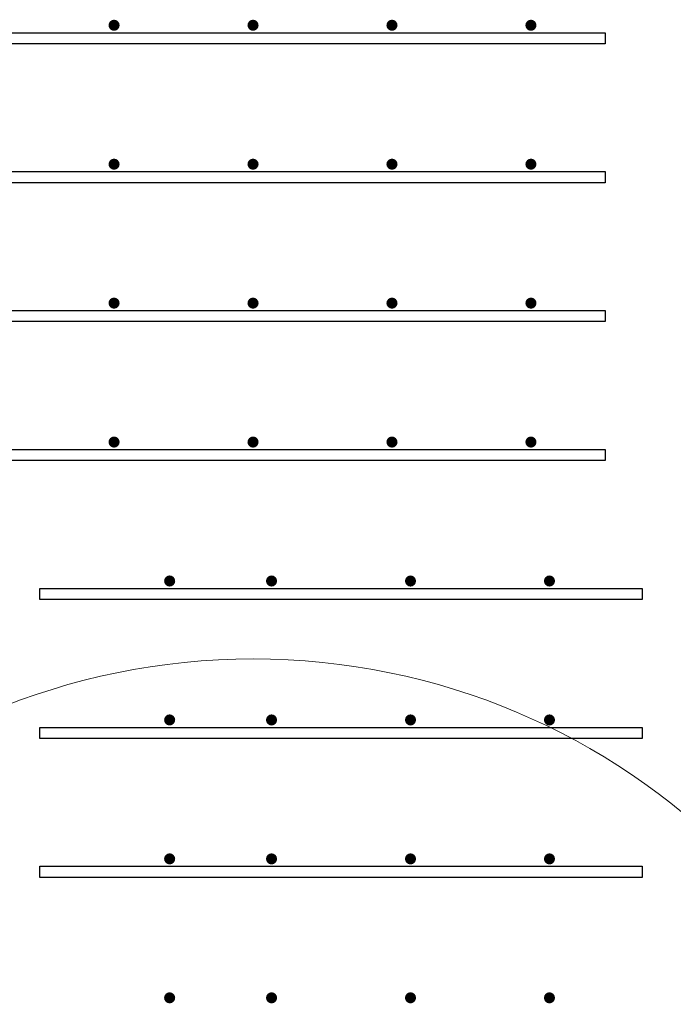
# Model space of a CAD drawing. Header units: metres. Extents: x -38 to 93, y -15 to 21.
# Tile 113 of 256: x 55.059 to 55.412, y 6.554 to 7.085. Entities that reach past the tile are written whole.
import ezdxf

# ---------------------------------------------------------------- set-up
doc = ezdxf.new("R2010")
doc.units = ezdxf.units.M
doc.layers.add('XR$4$Арматурный каркас 01', color=4, linetype='Continuous', lineweight=35)
doc.layers.add('XR$4$Общий слой (1)_1', color=7, linetype='Continuous', lineweight=13)

msp = doc.modelspace()

# ---------------------------------------------------------------- hatches: boundary and pattern name
at = {"layer": 'XR$4$Арматурный каркас 01', "linetype": 'Continuous', "lineweight": 50, "transparency": 33554687}
for points in [[(55.113, 7.08224), (55.11277, 7.08339), (55.11212, 7.08437), (55.11115, 7.08502), (55.11, 7.08524), (55.10885, 7.08502), (55.10788, 7.08437), (55.10723, 7.08339), (55.107, 7.08224), (55.10723, 7.0811), (55.10788, 7.08012), (55.10885, 7.07947), (55.11, 7.07924), (55.11115, 7.07947), (55.11212, 7.08012), (55.11277, 7.0811)], [(55.113, 7.08224), (55.11277, 7.08339), (55.11212, 7.08437), (55.11115, 7.08502), (55.11, 7.08524), (55.10885, 7.08502), (55.10788, 7.08437), (55.10723, 7.08339), (55.107, 7.08224), (55.10723, 7.0811), (55.10788, 7.08012), (55.10885, 7.07947), (55.11, 7.07924), (55.11115, 7.07947), (55.11212, 7.08012), (55.11277, 7.0811)], [(55.188, 7.08224), (55.18777, 7.08339), (55.18712, 7.08437), (55.18615, 7.08502), (55.185, 7.08524), (55.18385, 7.08502), (55.18288, 7.08437), (55.18223, 7.08339), (55.182, 7.08224), (55.18223, 7.0811), (55.18288, 7.08012), (55.18385, 7.07947), (55.185, 7.07924), (55.18615, 7.07947), (55.18712, 7.08012), (55.18777, 7.0811)], [(55.188, 7.08224), (55.18777, 7.08339), (55.18712, 7.08437), (55.18615, 7.08502), (55.185, 7.08524), (55.18385, 7.08502), (55.18288, 7.08437), (55.18223, 7.08339), (55.182, 7.08224), (55.18223, 7.0811), (55.18288, 7.08012), (55.18385, 7.07947), (55.185, 7.07924), (55.18615, 7.07947), (55.18712, 7.08012), (55.18777, 7.0811)], [(55.263, 7.08224), (55.26277, 7.08339), (55.26212, 7.08437), (55.26115, 7.08502), (55.26, 7.08524), (55.25885, 7.08502), (55.25788, 7.08437), (55.25723, 7.08339), (55.257, 7.08224), (55.25723, 7.0811), (55.25788, 7.08012), (55.25885, 7.07947), (55.26, 7.07924), (55.26115, 7.07947), (55.26212, 7.08012), (55.26277, 7.0811)], [(55.263, 7.08224), (55.26277, 7.08339), (55.26212, 7.08437), (55.26115, 7.08502), (55.26, 7.08524), (55.25885, 7.08502), (55.25788, 7.08437), (55.25723, 7.08339), (55.257, 7.08224), (55.25723, 7.0811), (55.25788, 7.08012), (55.25885, 7.07947), (55.26, 7.07924), (55.26115, 7.07947), (55.26212, 7.08012), (55.26277, 7.0811)], [(55.338, 7.08224), (55.33777, 7.08339), (55.33712, 7.08437), (55.33615, 7.08502), (55.335, 7.08524), (55.33385, 7.08502), (55.33288, 7.08437), (55.33223, 7.08339), (55.332, 7.08224), (55.33223, 7.0811), (55.33288, 7.08012), (55.33385, 7.07947), (55.335, 7.07924), (55.33615, 7.07947), (55.33712, 7.08012), (55.33777, 7.0811)], [(55.338, 7.08224), (55.33777, 7.08339), (55.33712, 7.08437), (55.33615, 7.08502), (55.335, 7.08524), (55.33385, 7.08502), (55.33288, 7.08437), (55.33223, 7.08339), (55.332, 7.08224), (55.33223, 7.0811), (55.33288, 7.08012), (55.33385, 7.07947), (55.335, 7.07924), (55.33615, 7.07947), (55.33712, 7.08012), (55.33777, 7.0811)], [(55.113, 7.00724), (55.11277, 7.00839), (55.11212, 7.00937), (55.11115, 7.01002), (55.11, 7.01024), (55.10885, 7.01002), (55.10788, 7.00937), (55.10723, 7.00839), (55.107, 7.00724), (55.10723, 7.0061), (55.10788, 7.00512), (55.10885, 7.00447), (55.11, 7.00424), (55.11115, 7.00447), (55.11212, 7.00512), (55.11277, 7.0061)], [(55.113, 7.00724), (55.11277, 7.00839), (55.11212, 7.00937), (55.11115, 7.01002), (55.11, 7.01024), (55.10885, 7.01002), (55.10788, 7.00937), (55.10723, 7.00839), (55.107, 7.00724), (55.10723, 7.0061), (55.10788, 7.00512), (55.10885, 7.00447), (55.11, 7.00424), (55.11115, 7.00447), (55.11212, 7.00512), (55.11277, 7.0061)], [(55.188, 7.00724), (55.18777, 7.00839), (55.18712, 7.00937), (55.18615, 7.01002), (55.185, 7.01024), (55.18385, 7.01002), (55.18288, 7.00937), (55.18223, 7.00839), (55.182, 7.00724), (55.18223, 7.0061), (55.18288, 7.00512), (55.18385, 7.00447), (55.185, 7.00424), (55.18615, 7.00447), (55.18712, 7.00512), (55.18777, 7.0061)], [(55.188, 7.00724), (55.18777, 7.00839), (55.18712, 7.00937), (55.18615, 7.01002), (55.185, 7.01024), (55.18385, 7.01002), (55.18288, 7.00937), (55.18223, 7.00839), (55.182, 7.00724), (55.18223, 7.0061), (55.18288, 7.00512), (55.18385, 7.00447), (55.185, 7.00424), (55.18615, 7.00447), (55.18712, 7.00512), (55.18777, 7.0061)], [(55.263, 7.00724), (55.26277, 7.00839), (55.26212, 7.00937), (55.26115, 7.01002), (55.26, 7.01024), (55.25885, 7.01002), (55.25788, 7.00937), (55.25723, 7.00839), (55.257, 7.00724), (55.25723, 7.0061), (55.25788, 7.00512), (55.25885, 7.00447), (55.26, 7.00424), (55.26115, 7.00447), (55.26212, 7.00512), (55.26277, 7.0061)], [(55.263, 7.00724), (55.26277, 7.00839), (55.26212, 7.00937), (55.26115, 7.01002), (55.26, 7.01024), (55.25885, 7.01002), (55.25788, 7.00937), (55.25723, 7.00839), (55.257, 7.00724), (55.25723, 7.0061), (55.25788, 7.00512), (55.25885, 7.00447), (55.26, 7.00424), (55.26115, 7.00447), (55.26212, 7.00512), (55.26277, 7.0061)], [(55.338, 7.00724), (55.33777, 7.00839), (55.33712, 7.00937), (55.33615, 7.01002), (55.335, 7.01024), (55.33385, 7.01002), (55.33288, 7.00937), (55.33223, 7.00839), (55.332, 7.00724), (55.33223, 7.0061), (55.33288, 7.00512), (55.33385, 7.00447), (55.335, 7.00424), (55.33615, 7.00447), (55.33712, 7.00512), (55.33777, 7.0061)], [(55.338, 7.00724), (55.33777, 7.00839), (55.33712, 7.00937), (55.33615, 7.01002), (55.335, 7.01024), (55.33385, 7.01002), (55.33288, 7.00937), (55.33223, 7.00839), (55.332, 7.00724), (55.33223, 7.0061), (55.33288, 7.00512), (55.33385, 7.00447), (55.335, 7.00424), (55.33615, 7.00447), (55.33712, 7.00512), (55.33777, 7.0061)], [(55.113, 6.93224), (55.11277, 6.93339), (55.11212, 6.93437), (55.11115, 6.93502), (55.11, 6.93524), (55.10885, 6.93502), (55.10788, 6.93437), (55.10723, 6.93339), (55.107, 6.93224), (55.10723, 6.9311), (55.10788, 6.93012), (55.10885, 6.92947), (55.11, 6.92924), (55.11115, 6.92947), (55.11212, 6.93012), (55.11277, 6.9311)], [(55.113, 6.93224), (55.11277, 6.93339), (55.11212, 6.93437), (55.11115, 6.93502), (55.11, 6.93524), (55.10885, 6.93502), (55.10788, 6.93437), (55.10723, 6.93339), (55.107, 6.93224), (55.10723, 6.9311), (55.10788, 6.93012), (55.10885, 6.92947), (55.11, 6.92924), (55.11115, 6.92947), (55.11212, 6.93012), (55.11277, 6.9311)], [(55.188, 6.93224), (55.18777, 6.93339), (55.18712, 6.93437), (55.18615, 6.93502), (55.185, 6.93524), (55.18385, 6.93502), (55.18288, 6.93437), (55.18223, 6.93339), (55.182, 6.93224), (55.18223, 6.9311), (55.18288, 6.93012), (55.18385, 6.92947), (55.185, 6.92924), (55.18615, 6.92947), (55.18712, 6.93012), (55.18777, 6.9311)], [(55.188, 6.93224), (55.18777, 6.93339), (55.18712, 6.93437), (55.18615, 6.93502), (55.185, 6.93524), (55.18385, 6.93502), (55.18288, 6.93437), (55.18223, 6.93339), (55.182, 6.93224), (55.18223, 6.9311), (55.18288, 6.93012), (55.18385, 6.92947), (55.185, 6.92924), (55.18615, 6.92947), (55.18712, 6.93012), (55.18777, 6.9311)], [(55.263, 6.93224), (55.26277, 6.93339), (55.26212, 6.93437), (55.26115, 6.93502), (55.26, 6.93524), (55.25885, 6.93502), (55.25788, 6.93437), (55.25723, 6.93339), (55.257, 6.93224), (55.25723, 6.9311), (55.25788, 6.93012), (55.25885, 6.92947), (55.26, 6.92924), (55.26115, 6.92947), (55.26212, 6.93012), (55.26277, 6.9311)], [(55.263, 6.93224), (55.26277, 6.93339), (55.26212, 6.93437), (55.26115, 6.93502), (55.26, 6.93524), (55.25885, 6.93502), (55.25788, 6.93437), (55.25723, 6.93339), (55.257, 6.93224), (55.25723, 6.9311), (55.25788, 6.93012), (55.25885, 6.92947), (55.26, 6.92924), (55.26115, 6.92947), (55.26212, 6.93012), (55.26277, 6.9311)], [(55.338, 6.93224), (55.33777, 6.93339), (55.33712, 6.93437), (55.33615, 6.93502), (55.335, 6.93524), (55.33385, 6.93502), (55.33288, 6.93437), (55.33223, 6.93339), (55.332, 6.93224), (55.33223, 6.9311), (55.33288, 6.93012), (55.33385, 6.92947), (55.335, 6.92924), (55.33615, 6.92947), (55.33712, 6.93012), (55.33777, 6.9311)], [(55.338, 6.93224), (55.33777, 6.93339), (55.33712, 6.93437), (55.33615, 6.93502), (55.335, 6.93524), (55.33385, 6.93502), (55.33288, 6.93437), (55.33223, 6.93339), (55.332, 6.93224), (55.33223, 6.9311), (55.33288, 6.93012), (55.33385, 6.92947), (55.335, 6.92924), (55.33615, 6.92947), (55.33712, 6.93012), (55.33777, 6.9311)], [(55.113, 6.85724), (55.11277, 6.85839), (55.11212, 6.85937), (55.11115, 6.86002), (55.11, 6.86024), (55.10885, 6.86002), (55.10788, 6.85937), (55.10723, 6.85839), (55.107, 6.85724), (55.10723, 6.8561), (55.10788, 6.85512), (55.10885, 6.85447), (55.11, 6.85424), (55.11115, 6.85447), (55.11212, 6.85512), (55.11277, 6.8561)], [(55.113, 6.85724), (55.11277, 6.85839), (55.11212, 6.85937), (55.11115, 6.86002), (55.11, 6.86024), (55.10885, 6.86002), (55.10788, 6.85937), (55.10723, 6.85839), (55.107, 6.85724), (55.10723, 6.8561), (55.10788, 6.85512), (55.10885, 6.85447), (55.11, 6.85424), (55.11115, 6.85447), (55.11212, 6.85512), (55.11277, 6.8561)], [(55.188, 6.85724), (55.18777, 6.85839), (55.18712, 6.85937), (55.18615, 6.86002), (55.185, 6.86024), (55.18385, 6.86002), (55.18288, 6.85937), (55.18223, 6.85839), (55.182, 6.85724), (55.18223, 6.8561), (55.18288, 6.85512), (55.18385, 6.85447), (55.185, 6.85424), (55.18615, 6.85447), (55.18712, 6.85512), (55.18777, 6.8561)], [(55.188, 6.85724), (55.18777, 6.85839), (55.18712, 6.85937), (55.18615, 6.86002), (55.185, 6.86024), (55.18385, 6.86002), (55.18288, 6.85937), (55.18223, 6.85839), (55.182, 6.85724), (55.18223, 6.8561), (55.18288, 6.85512), (55.18385, 6.85447), (55.185, 6.85424), (55.18615, 6.85447), (55.18712, 6.85512), (55.18777, 6.8561)], [(55.263, 6.85724), (55.26277, 6.85839), (55.26212, 6.85937), (55.26115, 6.86002), (55.26, 6.86024), (55.25885, 6.86002), (55.25788, 6.85937), (55.25723, 6.85839), (55.257, 6.85724), (55.25723, 6.8561), (55.25788, 6.85512), (55.25885, 6.85447), (55.26, 6.85424), (55.26115, 6.85447), (55.26212, 6.85512), (55.26277, 6.8561)], [(55.263, 6.85724), (55.26277, 6.85839), (55.26212, 6.85937), (55.26115, 6.86002), (55.26, 6.86024), (55.25885, 6.86002), (55.25788, 6.85937), (55.25723, 6.85839), (55.257, 6.85724), (55.25723, 6.8561), (55.25788, 6.85512), (55.25885, 6.85447), (55.26, 6.85424), (55.26115, 6.85447), (55.26212, 6.85512), (55.26277, 6.8561)], [(55.338, 6.85724), (55.33777, 6.85839), (55.33712, 6.85937), (55.33615, 6.86002), (55.335, 6.86024), (55.33385, 6.86002), (55.33288, 6.85937), (55.33223, 6.85839), (55.332, 6.85724), (55.33223, 6.8561), (55.33288, 6.85512), (55.33385, 6.85447), (55.335, 6.85424), (55.33615, 6.85447), (55.33712, 6.85512), (55.33777, 6.8561)], [(55.338, 6.85724), (55.33777, 6.85839), (55.33712, 6.85937), (55.33615, 6.86002), (55.335, 6.86024), (55.33385, 6.86002), (55.33288, 6.85937), (55.33223, 6.85839), (55.332, 6.85724), (55.33223, 6.8561), (55.33288, 6.85512), (55.33385, 6.85447), (55.335, 6.85424), (55.33615, 6.85447), (55.33712, 6.85512), (55.33777, 6.8561)], [(55.143, 6.78224), (55.14277, 6.78339), (55.14212, 6.78437), (55.14115, 6.78502), (55.14, 6.78524), (55.13885, 6.78502), (55.13788, 6.78437), (55.13723, 6.78339), (55.137, 6.78224), (55.13723, 6.7811), (55.13788, 6.78012), (55.13885, 6.77947), (55.14, 6.77924), (55.14115, 6.77947), (55.14212, 6.78012), (55.14277, 6.7811)], [(55.143, 6.78224), (55.14277, 6.78339), (55.14212, 6.78437), (55.14115, 6.78502), (55.14, 6.78524), (55.13885, 6.78502), (55.13788, 6.78437), (55.13723, 6.78339), (55.137, 6.78224), (55.13723, 6.7811), (55.13788, 6.78012), (55.13885, 6.77947), (55.14, 6.77924), (55.14115, 6.77947), (55.14212, 6.78012), (55.14277, 6.7811)], [(55.198, 6.78224), (55.19777, 6.78339), (55.19712, 6.78437), (55.19615, 6.78502), (55.195, 6.78524), (55.19385, 6.78502), (55.19288, 6.78437), (55.19223, 6.78339), (55.192, 6.78224), (55.19223, 6.7811), (55.19288, 6.78012), (55.19385, 6.77947), (55.195, 6.77924), (55.19615, 6.77947), (55.19712, 6.78012), (55.19777, 6.7811)], [(55.198, 6.78224), (55.19777, 6.78339), (55.19712, 6.78437), (55.19615, 6.78502), (55.195, 6.78524), (55.19385, 6.78502), (55.19288, 6.78437), (55.19223, 6.78339), (55.192, 6.78224), (55.19223, 6.7811), (55.19288, 6.78012), (55.19385, 6.77947), (55.195, 6.77924), (55.19615, 6.77947), (55.19712, 6.78012), (55.19777, 6.7811)], [(55.273, 6.78224), (55.27277, 6.78339), (55.27212, 6.78437), (55.27115, 6.78502), (55.27, 6.78524), (55.26885, 6.78502), (55.26788, 6.78437), (55.26723, 6.78339), (55.267, 6.78224), (55.26723, 6.7811), (55.26788, 6.78012), (55.26885, 6.77947), (55.27, 6.77924), (55.27115, 6.77947), (55.27212, 6.78012), (55.27277, 6.7811)], [(55.273, 6.78224), (55.27277, 6.78339), (55.27212, 6.78437), (55.27115, 6.78502), (55.27, 6.78524), (55.26885, 6.78502), (55.26788, 6.78437), (55.26723, 6.78339), (55.267, 6.78224), (55.26723, 6.7811), (55.26788, 6.78012), (55.26885, 6.77947), (55.27, 6.77924), (55.27115, 6.77947), (55.27212, 6.78012), (55.27277, 6.7811)], [(55.348, 6.78224), (55.34777, 6.78339), (55.34712, 6.78437), (55.34615, 6.78502), (55.345, 6.78524), (55.34385, 6.78502), (55.34288, 6.78437), (55.34223, 6.78339), (55.342, 6.78224), (55.34223, 6.7811), (55.34288, 6.78012), (55.34385, 6.77947), (55.345, 6.77924), (55.34615, 6.77947), (55.34712, 6.78012), (55.34777, 6.7811)], [(55.348, 6.78224), (55.34777, 6.78339), (55.34712, 6.78437), (55.34615, 6.78502), (55.345, 6.78524), (55.34385, 6.78502), (55.34288, 6.78437), (55.34223, 6.78339), (55.342, 6.78224), (55.34223, 6.7811), (55.34288, 6.78012), (55.34385, 6.77947), (55.345, 6.77924), (55.34615, 6.77947), (55.34712, 6.78012), (55.34777, 6.7811)], [(55.143, 6.70724), (55.14277, 6.70839), (55.14212, 6.70937), (55.14115, 6.71002), (55.14, 6.71024), (55.13885, 6.71002), (55.13788, 6.70937), (55.13723, 6.70839), (55.137, 6.70724), (55.13723, 6.7061), (55.13788, 6.70512), (55.13885, 6.70447), (55.14, 6.70424), (55.14115, 6.70447), (55.14212, 6.70512), (55.14277, 6.7061)], [(55.143, 6.70724), (55.14277, 6.70839), (55.14212, 6.70937), (55.14115, 6.71002), (55.14, 6.71024), (55.13885, 6.71002), (55.13788, 6.70937), (55.13723, 6.70839), (55.137, 6.70724), (55.13723, 6.7061), (55.13788, 6.70512), (55.13885, 6.70447), (55.14, 6.70424), (55.14115, 6.70447), (55.14212, 6.70512), (55.14277, 6.7061)], [(55.198, 6.70724), (55.19777, 6.70839), (55.19712, 6.70937), (55.19615, 6.71002), (55.195, 6.71024), (55.19385, 6.71002), (55.19288, 6.70937), (55.19223, 6.70839), (55.192, 6.70724), (55.19223, 6.7061), (55.19288, 6.70512), (55.19385, 6.70447), (55.195, 6.70424), (55.19615, 6.70447), (55.19712, 6.70512), (55.19777, 6.7061)], [(55.198, 6.70724), (55.19777, 6.70839), (55.19712, 6.70937), (55.19615, 6.71002), (55.195, 6.71024), (55.19385, 6.71002), (55.19288, 6.70937), (55.19223, 6.70839), (55.192, 6.70724), (55.19223, 6.7061), (55.19288, 6.70512), (55.19385, 6.70447), (55.195, 6.70424), (55.19615, 6.70447), (55.19712, 6.70512), (55.19777, 6.7061)], [(55.273, 6.70724), (55.27277, 6.70839), (55.27212, 6.70937), (55.27115, 6.71002), (55.27, 6.71024), (55.26885, 6.71002), (55.26788, 6.70937), (55.26723, 6.70839), (55.267, 6.70724), (55.26723, 6.7061), (55.26788, 6.70512), (55.26885, 6.70447), (55.27, 6.70424), (55.27115, 6.70447), (55.27212, 6.70512), (55.27277, 6.7061)], [(55.273, 6.70724), (55.27277, 6.70839), (55.27212, 6.70937), (55.27115, 6.71002), (55.27, 6.71024), (55.26885, 6.71002), (55.26788, 6.70937), (55.26723, 6.70839), (55.267, 6.70724), (55.26723, 6.7061), (55.26788, 6.70512), (55.26885, 6.70447), (55.27, 6.70424), (55.27115, 6.70447), (55.27212, 6.70512), (55.27277, 6.7061)], [(55.348, 6.70724), (55.34777, 6.70839), (55.34712, 6.70937), (55.34615, 6.71002), (55.345, 6.71024), (55.34385, 6.71002), (55.34288, 6.70937), (55.34223, 6.70839), (55.342, 6.70724), (55.34223, 6.7061), (55.34288, 6.70512), (55.34385, 6.70447), (55.345, 6.70424), (55.34615, 6.70447), (55.34712, 6.70512), (55.34777, 6.7061)], [(55.348, 6.70724), (55.34777, 6.70839), (55.34712, 6.70937), (55.34615, 6.71002), (55.345, 6.71024), (55.34385, 6.71002), (55.34288, 6.70937), (55.34223, 6.70839), (55.342, 6.70724), (55.34223, 6.7061), (55.34288, 6.70512), (55.34385, 6.70447), (55.345, 6.70424), (55.34615, 6.70447), (55.34712, 6.70512), (55.34777, 6.7061)], [(55.143, 6.63224), (55.14277, 6.63339), (55.14212, 6.63437), (55.14115, 6.63502), (55.14, 6.63524), (55.13885, 6.63502), (55.13788, 6.63437), (55.13723, 6.63339), (55.137, 6.63224), (55.13723, 6.6311), (55.13788, 6.63012), (55.13885, 6.62947), (55.14, 6.62924), (55.14115, 6.62947), (55.14212, 6.63012), (55.14277, 6.6311)], [(55.143, 6.63224), (55.14277, 6.63339), (55.14212, 6.63437), (55.14115, 6.63502), (55.14, 6.63524), (55.13885, 6.63502), (55.13788, 6.63437), (55.13723, 6.63339), (55.137, 6.63224), (55.13723, 6.6311), (55.13788, 6.63012), (55.13885, 6.62947), (55.14, 6.62924), (55.14115, 6.62947), (55.14212, 6.63012), (55.14277, 6.6311)], [(55.198, 6.63224), (55.19777, 6.63339), (55.19712, 6.63437), (55.19615, 6.63502), (55.195, 6.63524), (55.19385, 6.63502), (55.19288, 6.63437), (55.19223, 6.63339), (55.192, 6.63224), (55.19223, 6.6311), (55.19288, 6.63012), (55.19385, 6.62947), (55.195, 6.62924), (55.19615, 6.62947), (55.19712, 6.63012), (55.19777, 6.6311)], [(55.198, 6.63224), (55.19777, 6.63339), (55.19712, 6.63437), (55.19615, 6.63502), (55.195, 6.63524), (55.19385, 6.63502), (55.19288, 6.63437), (55.19223, 6.63339), (55.192, 6.63224), (55.19223, 6.6311), (55.19288, 6.63012), (55.19385, 6.62947), (55.195, 6.62924), (55.19615, 6.62947), (55.19712, 6.63012), (55.19777, 6.6311)], [(55.273, 6.63224), (55.27277, 6.63339), (55.27212, 6.63437), (55.27115, 6.63502), (55.27, 6.63524), (55.26885, 6.63502), (55.26788, 6.63437), (55.26723, 6.63339), (55.267, 6.63224), (55.26723, 6.6311), (55.26788, 6.63012), (55.26885, 6.62947), (55.27, 6.62924), (55.27115, 6.62947), (55.27212, 6.63012), (55.27277, 6.6311)], [(55.273, 6.63224), (55.27277, 6.63339), (55.27212, 6.63437), (55.27115, 6.63502), (55.27, 6.63524), (55.26885, 6.63502), (55.26788, 6.63437), (55.26723, 6.63339), (55.267, 6.63224), (55.26723, 6.6311), (55.26788, 6.63012), (55.26885, 6.62947), (55.27, 6.62924), (55.27115, 6.62947), (55.27212, 6.63012), (55.27277, 6.6311)], [(55.348, 6.63224), (55.34777, 6.63339), (55.34712, 6.63437), (55.34615, 6.63502), (55.345, 6.63524), (55.34385, 6.63502), (55.34288, 6.63437), (55.34223, 6.63339), (55.342, 6.63224), (55.34223, 6.6311), (55.34288, 6.63012), (55.34385, 6.62947), (55.345, 6.62924), (55.34615, 6.62947), (55.34712, 6.63012), (55.34777, 6.6311)], [(55.348, 6.63224), (55.34777, 6.63339), (55.34712, 6.63437), (55.34615, 6.63502), (55.345, 6.63524), (55.34385, 6.63502), (55.34288, 6.63437), (55.34223, 6.63339), (55.342, 6.63224), (55.34223, 6.6311), (55.34288, 6.63012), (55.34385, 6.62947), (55.345, 6.62924), (55.34615, 6.62947), (55.34712, 6.63012), (55.34777, 6.6311)], [(55.143, 6.55724), (55.14277, 6.55839), (55.14212, 6.55937), (55.14115, 6.56002), (55.14, 6.56024), (55.13885, 6.56002), (55.13788, 6.55937), (55.13723, 6.55839), (55.137, 6.55724), (55.13723, 6.5561), (55.13788, 6.55512), (55.13885, 6.55447), (55.14, 6.55424), (55.14115, 6.55447), (55.14212, 6.55512), (55.14277, 6.5561)], [(55.143, 6.55724), (55.14277, 6.55839), (55.14212, 6.55937), (55.14115, 6.56002), (55.14, 6.56024), (55.13885, 6.56002), (55.13788, 6.55937), (55.13723, 6.55839), (55.137, 6.55724), (55.13723, 6.5561), (55.13788, 6.55512), (55.13885, 6.55447), (55.14, 6.55424), (55.14115, 6.55447), (55.14212, 6.55512), (55.14277, 6.5561)], [(55.198, 6.55724), (55.19777, 6.55839), (55.19712, 6.55937), (55.19615, 6.56002), (55.195, 6.56024), (55.19385, 6.56002), (55.19288, 6.55937), (55.19223, 6.55839), (55.192, 6.55724), (55.19223, 6.5561), (55.19288, 6.55512), (55.19385, 6.55447), (55.195, 6.55424), (55.19615, 6.55447), (55.19712, 6.55512), (55.19777, 6.5561)], [(55.198, 6.55724), (55.19777, 6.55839), (55.19712, 6.55937), (55.19615, 6.56002), (55.195, 6.56024), (55.19385, 6.56002), (55.19288, 6.55937), (55.19223, 6.55839), (55.192, 6.55724), (55.19223, 6.5561), (55.19288, 6.55512), (55.19385, 6.55447), (55.195, 6.55424), (55.19615, 6.55447), (55.19712, 6.55512), (55.19777, 6.5561)], [(55.273, 6.55724), (55.27277, 6.55839), (55.27212, 6.55937), (55.27115, 6.56002), (55.27, 6.56024), (55.26885, 6.56002), (55.26788, 6.55937), (55.26723, 6.55839), (55.267, 6.55724), (55.26723, 6.5561), (55.26788, 6.55512), (55.26885, 6.55447), (55.27, 6.55424), (55.27115, 6.55447), (55.27212, 6.55512), (55.27277, 6.5561)], [(55.273, 6.55724), (55.27277, 6.55839), (55.27212, 6.55937), (55.27115, 6.56002), (55.27, 6.56024), (55.26885, 6.56002), (55.26788, 6.55937), (55.26723, 6.55839), (55.267, 6.55724), (55.26723, 6.5561), (55.26788, 6.55512), (55.26885, 6.55447), (55.27, 6.55424), (55.27115, 6.55447), (55.27212, 6.55512), (55.27277, 6.5561)], [(55.348, 6.55724), (55.34777, 6.55839), (55.34712, 6.55937), (55.34615, 6.56002), (55.345, 6.56024), (55.34385, 6.56002), (55.34288, 6.55937), (55.34223, 6.55839), (55.342, 6.55724), (55.34223, 6.5561), (55.34288, 6.55512), (55.34385, 6.55447), (55.345, 6.55424), (55.34615, 6.55447), (55.34712, 6.55512), (55.34777, 6.5561)], [(55.348, 6.55724), (55.34777, 6.55839), (55.34712, 6.55937), (55.34615, 6.56002), (55.345, 6.56024), (55.34385, 6.56002), (55.34288, 6.55937), (55.34223, 6.55839), (55.342, 6.55724), (55.34223, 6.5561), (55.34288, 6.55512), (55.34385, 6.55447), (55.345, 6.55424), (55.34615, 6.55447), (55.34712, 6.55512), (55.34777, 6.5561)]]:
    msp.add_hatch(color=2, dxfattribs=at).paths.add_polyline_path(points)

# ---------------------------------------------------------------- linework, layer by layer
at = {"layer": 'XR$4$Арматурный каркас 01', "color": 2, "linetype": 'Continuous', "lineweight": 25, "transparency": 33554687}
for points in [[(54.525, 7.07824), (55.375, 7.07824), (55.375, 7.07224), (54.525, 7.07224), (54.525, 7.07824)], [(54.525, 7.07824), (55.375, 7.07824), (55.375, 7.07224), (54.525, 7.07224), (54.525, 7.07824)], [(54.525, 7.07824), (55.375, 7.07824), (55.375, 7.07224), (54.525, 7.07224), (54.525, 7.07824)], [(54.525, 7.07824), (55.375, 7.07824), (55.375, 7.07224), (54.525, 7.07224), (54.525, 7.07824)], [(54.525, 7.00324), (55.375, 7.00324), (55.375, 6.99724), (54.525, 6.99724), (54.525, 7.00324)], [(54.525, 7.00324), (55.375, 7.00324), (55.375, 6.99724), (54.525, 6.99724), (54.525, 7.00324)], [(54.525, 7.00324), (55.375, 7.00324), (55.375, 6.99724), (54.525, 6.99724), (54.525, 7.00324)], [(54.525, 7.00324), (55.375, 7.00324), (55.375, 6.99724), (54.525, 6.99724), (54.525, 7.00324)], [(54.525, 6.92824), (55.375, 6.92824), (55.375, 6.92224), (54.525, 6.92224), (54.525, 6.92824)], [(54.525, 6.92824), (55.375, 6.92824), (55.375, 6.92224), (54.525, 6.92224), (54.525, 6.92824)], [(54.525, 6.92824), (55.375, 6.92824), (55.375, 6.92224), (54.525, 6.92224), (54.525, 6.92824)], [(54.525, 6.92824), (55.375, 6.92824), (55.375, 6.92224), (54.525, 6.92224), (54.525, 6.92824)], [(54.525, 6.85324), (55.375, 6.85324), (55.375, 6.84724), (54.525, 6.84724), (54.525, 6.85324)], [(54.525, 6.85324), (55.375, 6.85324), (55.375, 6.84724), (54.525, 6.84724), (54.525, 6.85324)], [(54.525, 6.85324), (55.375, 6.85324), (55.375, 6.84724), (54.525, 6.84724), (54.525, 6.85324)], [(54.525, 6.85324), (55.375, 6.85324), (55.375, 6.84724), (54.525, 6.84724), (54.525, 6.85324)], [(55.07, 6.77824), (55.395, 6.77824), (55.395, 6.77224), (55.07, 6.77224), (55.07, 6.77824)], [(55.07, 6.77824), (55.395, 6.77824), (55.395, 6.77224), (55.07, 6.77224), (55.07, 6.77824)], [(55.07, 6.77824), (55.395, 6.77824), (55.395, 6.77224), (55.07, 6.77224), (55.07, 6.77824)], [(55.07, 6.77824), (55.395, 6.77824), (55.395, 6.77224), (55.07, 6.77224), (55.07, 6.77824)], [(55.07, 6.70324), (55.395, 6.70324), (55.395, 6.69724), (55.07, 6.69724), (55.07, 6.70324)], [(55.07, 6.70324), (55.395, 6.70324), (55.395, 6.69724), (55.07, 6.69724), (55.07, 6.70324)], [(55.07, 6.70324), (55.395, 6.70324), (55.395, 6.69724), (55.07, 6.69724), (55.07, 6.70324)], [(55.07, 6.70324), (55.395, 6.70324), (55.395, 6.69724), (55.07, 6.69724), (55.07, 6.70324)], [(55.07, 6.62824), (55.395, 6.62824), (55.395, 6.62224), (55.07, 6.62224), (55.07, 6.62824)], [(55.07, 6.62824), (55.395, 6.62824), (55.395, 6.62224), (55.07, 6.62224), (55.07, 6.62824)], [(55.07, 6.62824), (55.395, 6.62824), (55.395, 6.62224), (55.07, 6.62224), (55.07, 6.62824)], [(55.07, 6.62824), (55.395, 6.62824), (55.395, 6.62224), (55.07, 6.62224), (55.07, 6.62824)]]:
    msp.add_lwpolyline(points, dxfattribs=at)
at = {"layer": 'XR$4$Общий слой (1)_1', "color": 7, "linetype": 'Continuous', "lineweight": 13, "transparency": 33554687}
msp.add_circle((55.1851, 6.37501), 0.36516, dxfattribs=at)

doc.saveas('drawing.dxf')
